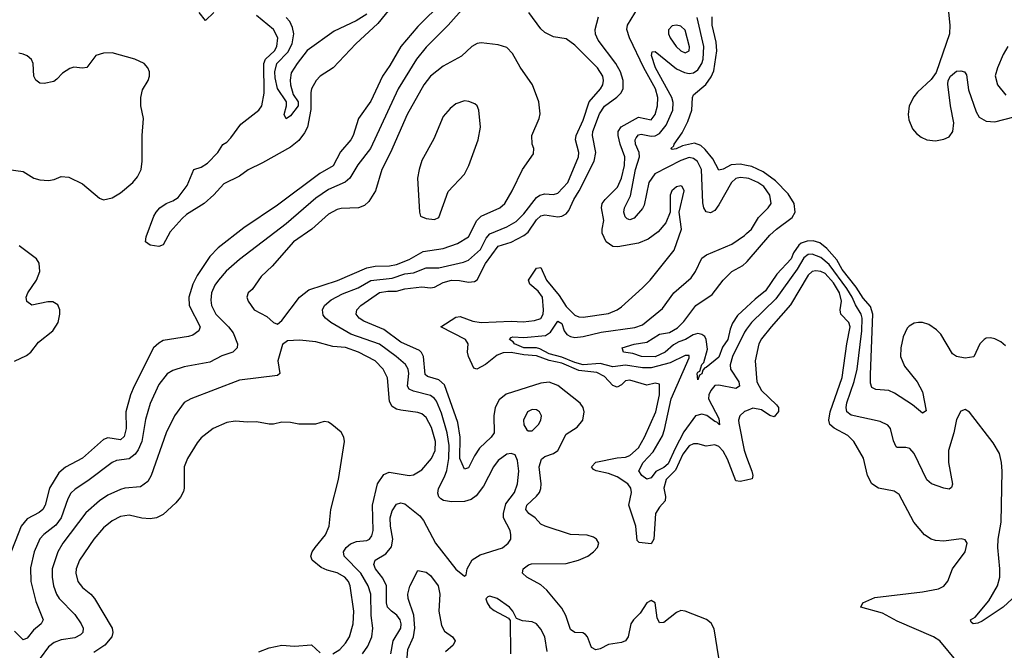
# Model space of a CAD drawing. Header units: inches. Extents: x 1682530 to 1839546, y 640742 to 791647.
# Tile 202 of 256: x 1706574 to 1711215, y 705746 to 708716. Entities that reach past the tile are written whole.
import ezdxf

# ---------------------------------------------------------------- set-up
doc = ezdxf.new("R2010")
doc.units = ezdxf.units.IN
doc.header["$MEASUREMENT"] = 0
doc.layers.add('B7700', color=7, linetype='Continuous')
doc.layers.add('B7710', color=7, linetype='Continuous')

msp = doc.modelspace()

# ---------------------------------------------------------------- linework, layer by layer
at = {"layer": 'B7700', "color": 5}
for points, elevation in [([(1708401, 708870), (1708262.3, 708697.7), (1708158.1, 708601.9), (1708051.3, 708490), (1707990, 708450.8), (1707972.2, 708430), (1707950.2, 708390), (1707946.8, 708373.2), (1707947, 708293), (1707930.1, 708210), (1707917, 708183), (1707890, 708147.1), (1707850, 708116.2), (1707718.2, 708041.8), (1707650.5, 708009.6), (1707610, 707979.2), (1707536.9, 707943.1), (1707490, 707891), (1707444, 707850), (1707361.2, 707798.8), (1707339.7, 707780.3), (1707283.4, 707716.6), (1707250, 707656), (1707230, 707647.7), (1707190, 707654), (1707167.7, 707670), (1707170, 707693), (1707205.8, 707790), (1707217.3, 707810), (1707235.5, 707830), (1707264.1, 707850), (1707296.7, 707863.3), (1707320.6, 707879.4), (1707364.3, 707935.7), (1707395.1, 708010), (1707430, 708021.7), (1707458.9, 708041.1), (1707507.7, 708090), (1707531.7, 708128.3), (1707550, 708139), (1707570, 708159.2), (1707615.8, 708224.2), (1707700.9, 708290), (1707715.1, 708310), (1707727.1, 708370), (1707725.7, 708510), (1707733.2, 708530), (1707774.5, 708570), (1707786.3, 708590), (1707790.8, 708630), (1707771.1, 708670), (1707690, 708735.2)], 480), ([(1708570, 708802.5), (1708450, 708683.9), (1708370.7, 708589.3), (1708319.3, 708500.7), (1708283.8, 708450), (1708230, 708332.9), (1708170.9, 708250), (1708145.5, 708170), (1708135, 708150), (1708086.8, 708093.2), (1708051.7, 708028.3), (1707988.9, 707991.1), (1707790, 707842), (1707630, 707735.3), (1707510, 707641), (1707470, 707601.2), (1707410, 707510.8), (1707389.7, 707470), (1707371, 707410), (1707373.8, 707370), (1707425.6, 707270), (1707418.3, 707250), (1707390, 707230.8), (1707370, 707224.1), (1707250, 707204.9), (1707230, 707193.4), (1707205, 707170), (1707113.5, 706990), (1707097.3, 706950), (1707074.7, 706870), (1707075.4, 706790), (1707066.7, 706753.3), (1707050, 706738.1), (1706990, 706746), (1706970, 706739.6), (1706870, 706651.8), (1706790, 706608), (1706758.2, 706581.8), (1706715.2, 706510), (1706695.1, 706430), (1706684, 706410), (1706665.4, 706394.6), (1706610, 706365.5), (1706581.3, 706330), (1706521.9, 706178.1)], 520), ([(1708670, 708776), (1708593.9, 708690), (1708490, 708586.2), (1708444.7, 708530), (1708357.9, 708390), (1708227.5, 708110), (1708167.9, 708032.1), (1708130.8, 707969.2), (1708108.5, 707951.5), (1708030, 707916.7), (1707970, 707875.8), (1707830, 707755.3), (1707610, 707587.2), (1707547.8, 707532.2), (1707511.2, 707490), (1707493.9, 707466.1), (1707478.5, 707430), (1707475.2, 707395.2), (1707478.7, 707370), (1707499, 707330), (1707558.6, 707270), (1707581.1, 707241.1), (1707600.6, 707190), (1707598.5, 707170), (1707578.4, 707150), (1707527.5, 707132.5), (1707470, 707103.2), (1707350, 707081.8), (1707296.5, 707063.5), (1707270, 707047.8), (1707230, 706997.4), (1707190, 706907.8), (1707167.1, 706832.9), (1707150.1, 706729.9), (1707133, 706690), (1707118.7, 706670), (1707090, 706647.7), (1707030, 706640.8), (1707010, 706631.2), (1706895.6, 706544.4), (1706835.3, 706504.7), (1706814.6, 706485.4), (1706801, 706459), (1706770, 706369.9), (1706744, 706336), (1706687.9, 706292.1), (1706670, 706271.6), (1706642.7, 706210), (1706625.3, 706134.7), (1706626.5, 706070), (1706650, 705976), (1706685.4, 705890), (1706675.6, 705870), (1706639, 705841), (1706610, 705803.5), (1706590, 705795.9), (1706550, 705837)], 540), ([(1707490, 708749.2), (1707450, 708712.6), (1707420.2, 708750)], 480), ([(1708323.4, 705730), (1708334.4, 705790), (1708370.3, 705850), (1708372, 705870), (1708367, 705890), (1708351.7, 705911.7), (1708326.1, 705930), (1708307.8, 705950), (1708303, 705970), (1708303.1, 706050), (1708285.4, 706085.4), (1708251.1, 706130), (1708243.2, 706150), (1708249.7, 706170), (1708299.9, 706200.1), (1708327.3, 706232.7), (1708333, 706270), (1708321.3, 706330), (1708319.6, 706370), (1708330, 706403.6), (1708350, 706434), (1708370, 706440.9), (1708390, 706435.6), (1708459.5, 706379.5), (1708476.7, 706356.7), (1708533.4, 706250), (1708630, 706128.7), (1708670, 706094.8), (1708678.4, 706101.6), (1708683.6, 706130), (1708707.1, 706172.9), (1708744.5, 706195.5), (1708850, 706229.4), (1708876, 706250), (1708888.5, 706270), (1708889.8, 706290), (1708885.3, 706310), (1708854.8, 706370), (1708854.5, 706390), (1708864.8, 706435.2), (1708906.5, 706490), (1708920.7, 706530), (1708926.2, 706590), (1708920.6, 706640.6), (1708910, 706667), (1708890, 706673.6), (1708870, 706669.8), (1708830, 706639.8), (1708807.7, 706610), (1708761, 706519), (1708725.7, 706474.3), (1708702.9, 706457.1), (1708670, 706447.3), (1708610, 706445), (1708571.9, 706451.9), (1708559, 706459), (1708549.3, 706469.3), (1708545.5, 706485.5), (1708547.9, 706507.9), (1708577.2, 706562.8), (1708587.7, 706592.3), (1708596.7, 706650), (1708598.1, 706710), (1708588.8, 706770), (1708562.7, 706862.7), (1708538.9, 706918.9), (1708530, 706932.2), (1708510, 706946.4), (1708430, 706966.1), (1708410, 706976.5), (1708401.7, 706990), (1708408.2, 707050), (1708404.9, 707070), (1708391.9, 707091.9), (1708348.7, 707130), (1708270, 707188.6), (1708134.8, 707234.8), (1708041.4, 707290), (1708016.1, 707310), (1708005.1, 707325.1), (1708001.5, 707350), (1708011.5, 707370), (1708043, 707397), (1708095.4, 707424.6), (1708170, 707453.1), (1708230, 707488), (1708330, 707499.3), (1708390, 707518.7), (1708430, 707524.3), (1708490, 707548), (1708550, 707548.2), (1708666.1, 707573.9), (1708690, 707583.9), (1708746.2, 707633.8), (1708772.6, 707687.4), (1708790, 707708.1), (1708870, 707741), (1708913.8, 707766.2), (1708950, 707802.1), (1709010, 707879.3), (1709025.2, 707890), (1709050, 707896.1), (1709090, 707892.5), (1709110, 707899.5), (1709157.1, 707950), (1709208.5, 708070), (1709208.9, 708090), (1709194.4, 708150), (1709196.9, 708170), (1709230, 708242.6), (1709258.4, 708330), (1709311.2, 708390), (1709322.3, 708410), (1709326.3, 708430), (1709322.7, 708450), (1709298, 708490), (1709190, 708595.6), (1709150, 708626), (1709090, 708634.7), (1709050, 708656.4), (1709030, 708673), (1708974, 708750)], 540), ([(1710000, 706548), (1709970, 706541.6), (1709950, 706544.5), (1709910, 706646.8), (1709890, 706684.3), (1709870, 706706.4), (1709850, 706714.3), (1709810, 706708.2), (1709770, 706718.8), (1709750, 706719.1), (1709730, 706709.1), (1709699.1, 706670), (1709665.2, 706594.8), (1709621.6, 706550), (1709610.5, 706510), (1709618.7, 706470), (1709616.8, 706450), (1709590, 706420.4), (1709570.8, 706390), (1709562.7, 706270), (1709550, 706247.2), (1709493.6, 706253.6), (1709483.8, 706263.8), (1709478.8, 706330), (1709445.9, 706430), (1709457.3, 706490), (1709453.9, 706510), (1709441.2, 706530), (1709390, 706563), (1709350, 706578.6), (1709291.4, 706591.4), (1709277.9, 706597.9), (1709268.6, 706610), (1709290, 706632.8), (1709390, 706653), (1709430, 706655.4), (1709450, 706662.9), (1709490, 706699.8), (1709519.5, 706750), (1709573.1, 706870), (1709589.1, 706949.1), (1709590, 706999.5), (1709570, 707004.5), (1709530, 706995.3), (1709450, 707018.3), (1709430, 707015.9), (1709410, 706996.3), (1709390, 706985.3), (1709370, 706992.8), (1709330, 707035.5), (1709294.7, 707054.7), (1709210, 707064.5), (1709130, 707097.7), (1709070, 707111.1), (1709010, 707133.1), (1708950, 707137.3), (1708890, 707148.2), (1708853.4, 707146.6), (1708824.2, 707135.8), (1708770, 707092), (1708729.4, 707069.4), (1708715.1, 707075.1), (1708689.2, 707130), (1708684.4, 707150), (1708688, 707190), (1708675.9, 707210), (1708559.3, 707270), (1708630, 707315.1), (1708650, 707318.8), (1708710, 707296.5), (1708750, 707289.7), (1708890, 707295.5), (1708947, 707293), (1709000.6, 707299.4), (1709030, 707309), (1709041.4, 707330), (1709043.8, 707350), (1709038.1, 707410), (1709018, 707438), (1708978.3, 707470), (1708972.8, 707490), (1709010, 707545.7), (1709030, 707548.5), (1709056.6, 707490), (1709116.4, 707416.4), (1709150, 707365.8), (1709190, 707324.1), (1709210, 707316.4), (1709230, 707315.1), (1709350, 707331.8), (1709390, 707349.5), (1709410, 707363.8), (1709510, 707452.6), (1709546, 707490), (1709659.1, 707630), (1709694, 707730), (1709682, 707810), (1709705.7, 707910), (1709696.9, 707930), (1709690, 707933.8), (1709670, 707929.7), (1709647.4, 707910), (1709640.2, 707890), (1709640.3, 707810), (1709620.2, 707759.8), (1709583.8, 707716.2), (1709536.8, 707683.2), (1709490, 707664.3), (1709393.5, 707646.5), (1709370, 707648), (1709338.5, 707670), (1709320.1, 707710), (1709319, 707730), (1709326.9, 707770), (1709316, 707830), (1709320.1, 707850), (1709333.6, 707870), (1709391.9, 707928.1), (1709410.6, 707969.4), (1709425.2, 708030), (1709426.7, 708070), (1709404.6, 708130), (1709395.5, 708170), (1709395.6, 708190), (1709408.6, 708211.4), (1709490, 708256.9), (1709550, 708245.1), (1709570, 708269.3), (1709580.3, 708310), (1709581.6, 708350), (1709570.8, 708390), (1709515.8, 708490), (1709447.6, 708630), (1709435, 708670), (1709438.6, 708690), (1709490, 708775)], 480), ([(1708210, 708741.6), (1708160.7, 708710), (1708057.2, 708662.8), (1707929.3, 708570.7), (1707881.4, 708510), (1707854.1, 708465.9), (1707848.6, 708431.4), (1707851.2, 708410), (1707863.9, 708363.9), (1707886.9, 708330), (1707886.7, 708310), (1707850, 708264), (1707830, 708249.7), (1707820.5, 708270), (1707831.8, 708310), (1707831.8, 708330), (1707790, 708392.2), (1707777.7, 708442.3), (1707777.2, 708470), (1707786.7, 708510), (1707837.4, 708562.6), (1707858.2, 708601.8), (1707865.8, 708650), (1707859.7, 708679.7), (1707847.4, 708707.4), (1707830, 708725.9)], 460), ([(1709868.7, 705710), (1709847.7, 705847.7), (1709833.9, 705873.9), (1709810.9, 705890.9), (1709710, 705931.2), (1709690, 705932.8), (1709670, 705924), (1709610, 705877.6), (1709590, 705876), (1709578.7, 705898.7), (1709570, 705969), (1709550, 705981.3), (1709530, 705969.5), (1709498.6, 705921.4), (1709466.7, 705890), (1709454, 705870), (1709441.5, 705810), (1709429.2, 705790.8), (1709410, 705782.7), (1709350, 705773.8), (1709310, 705753.5), (1709290, 705748.3), (1709270, 705759.6), (1709250.7, 705810), (1709241, 705821), (1709228.2, 705828.2), (1709190, 705830.5), (1709170, 705844), (1709148.2, 705910), (1709130, 705944.1), (1709059, 706030), (1709030, 706054.2), (1708965, 706090), (1708944.5, 706110), (1708946.6, 706130), (1708971.6, 706148.4), (1708987, 706153), (1709150, 706155.5), (1709208, 706170), (1709252.3, 706190), (1709279.2, 706210), (1709296.8, 706230), (1709303.1, 706250), (1709293, 706270), (1709279, 706279), (1709249, 706289), (1709170, 706291.1), (1709050.3, 706330.3), (1709030, 706340.7), (1709003.4, 706370), (1708973.8, 706390), (1708959, 706410), (1708965.2, 706430), (1709010, 706472.8), (1709023.6, 706490), (1709030, 706507.4), (1709032.1, 706530), (1709022.3, 706610), (1709034.2, 706645.8), (1709050, 706659.4), (1709090, 706673.4), (1709110, 706687.5), (1709150, 706764.3), (1709202.2, 706797.8), (1709228.2, 706830), (1709235.4, 706870), (1709230.6, 706890), (1709215.3, 706910), (1709110, 706993.2), (1709070, 707009.4), (1709030, 707004.4), (1708867, 706953), (1708834.1, 706925.9), (1708815.9, 706890), (1708808.7, 706850), (1708810.4, 706769.6), (1708796.3, 706750), (1708741.4, 706698.6), (1708717.5, 706662.5), (1708690, 706605.4), (1708670, 706599.1), (1708648.9, 706648.9), (1708649.9, 706750), (1708639.2, 706819.2), (1708576.7, 706996.7), (1708550, 707020.1), (1708495.7, 707035.8), (1708484.9, 707044.9), (1708477.2, 707130), (1708468.8, 707148.8), (1708458.2, 707158.2), (1708370, 707197.1), (1708290, 707257.2), (1708195.6, 707295.6), (1708174.8, 707310), (1708160.4, 707330), (1708162.7, 707350), (1708182.2, 707370), (1708270, 707431.9), (1708310, 707438.1), (1708350, 707436.9), (1708390, 707449.3), (1708470, 707458.3), (1708510, 707453.2), (1708530, 707456.4), (1708570, 707478.3), (1708610, 707489), (1708647.9, 707487.9), (1708690, 707479.8), (1708717.5, 707482.5), (1708730, 707490.2), (1708770, 707568.3), (1708830, 707649.2), (1708890, 707668.6), (1708950, 707699), (1708970, 707715.2), (1709010, 707773.1), (1709030, 707791.6), (1709050, 707797.7), (1709110, 707787.6), (1709129, 707791), (1709150, 707802.3), (1709162.5, 707817.5), (1709185.5, 707870), (1709210.6, 707910), (1709282.6, 708050), (1709290.3, 708090), (1709273.4, 708170), (1709275, 708190), (1709306.6, 708273.4), (1709330, 708309.1), (1709388.8, 708351.2), (1709407.7, 708370), (1709418.7, 708390), (1709419, 708430), (1709406.5, 708470), (1709383.9, 708510), (1709299.9, 708619.9), (1709288.4, 708648.4), (1709287, 708670), (1709302.4, 708730)], 520), ([(1710000, 707969.9), (1709970, 707973.5), (1709950, 707968), (1709928.3, 707950), (1709870, 707843.4), (1709850, 707817.2), (1709830, 707806.9), (1709810, 707811.6), (1709797.9, 707830), (1709793.2, 707853.3), (1709787.2, 708010), (1709768.2, 708048.2), (1709750, 708062.7), (1709730, 708066.9), (1709690, 708053.4), (1709568.2, 707990), (1709539.9, 707950), (1709518.1, 707841.9), (1709510, 707826.2), (1709470, 707781.2), (1709450, 707772.9), (1709437.8, 707777.8), (1709427.2, 707787.1), (1709421.8, 707810), (1709424.5, 707830), (1709453.3, 707886.7), (1709477.4, 708010), (1709494.8, 708070), (1709493.7, 708090), (1709476.6, 708130), (1709475.3, 708150), (1709480, 708160), (1709490, 708173.5), (1709503.8, 708176.2), (1709550, 708167.5), (1709570, 708169.4), (1709590, 708180.1), (1709621, 708219), (1709652.1, 708290), (1709654.3, 708325.7), (1709648.6, 708350), (1709571.5, 708490), (1709552.1, 708547.9), (1709555.3, 708564.7), (1709570, 708566.5), (1709670, 708485.1), (1709707.2, 708467.2), (1709730, 708462.8), (1709750, 708465.9), (1709770, 708479.4), (1709789.6, 708510), (1709796, 708530), (1709799.4, 708590), (1709766.8, 708726.8)], 460), ([(1710000, 708030.1), (1709970, 708036.2), (1709928, 708032), (1709890, 708011.6), (1709870, 708007.6), (1709840.5, 708060.4), (1709804.6, 708104.6), (1709784, 708124), (1709754.9, 708134.9), (1709697.5, 708122.5), (1709668.4, 708108.4), (1709650, 708105.1), (1709643, 708110), (1709657.6, 708122.4), (1709658.2, 708130), (1709696, 708184), (1709723.1, 708236.9), (1709742.2, 708290), (1709744.5, 708350), (1709750, 708363), (1709808.6, 708411.4), (1709832.8, 708447.2), (1709845.3, 708474.7), (1709859.9, 708570), (1709856.4, 708610), (1709838.1, 708690), (1709837.7, 708730)], 440), ([(1706510, 708011.8), (1706590, 708001.5), (1706641.3, 707970), (1706670, 707962.3), (1706710, 707958.6), (1706736.8, 707963.2), (1706770, 707977.6), (1706805.7, 707974.3), (1706870, 707943.8), (1706950, 707876.1), (1706970, 707867.2), (1707010, 707876.9), (1707050, 707900.3), (1707108.3, 707950), (1707130, 707976.4), (1707146.2, 708010), (1707151.8, 708050), (1707151.1, 708170), (1707158, 708250), (1707146, 708310), (1707144.7, 708350), (1707153.5, 708386.5), (1707180.5, 708430), (1707186.3, 708450), (1707185.6, 708470), (1707177.6, 708490), (1707160.9, 708510), (1707117.2, 708530), (1707010, 708560.4), (1706970, 708557.7), (1706932.8, 708547.2), (1706890, 708491), (1706870, 708488.1), (1706830, 708492.7), (1706810, 708486.2), (1706775.4, 708464.6), (1706750, 708435.6), (1706734.6, 708425.4), (1706690, 708416.2), (1706670, 708417.7), (1706650, 708430.8), (1706640.4, 708450), (1706637.2, 708510), (1706630, 708528.6), (1706610, 708545.8), (1706590, 708554.2), (1706570, 708558.9)], 520), ([(1710000, 707258.5), (1709990, 707244.9), (1709933.9, 707130), (1709923.5, 707090), (1709924.6, 707070), (1709964.4, 707010), (1709967.3, 706990), (1709950, 706979.6), (1709870, 706995.4), (1709850, 706992.6), (1709831, 706970), (1709822.2, 706950), (1709820.2, 706930), (1709870, 706837.6), (1709872.2, 706807.8), (1709860.4, 706820.4), (1709850, 706823.4), (1709812.5, 706852.5), (1709790, 706858.1), (1709759.8, 706850), (1709704.9, 706775), (1709662.8, 706697.2), (1709630, 706623.7), (1709610, 706607.2), (1709572.1, 706587.9), (1709550, 706558), (1709530, 706551.8), (1709506.5, 706570), (1709492.1, 706592.1), (1709512.6, 706630), (1709559.9, 706680.1), (1709603.4, 706756.6), (1709613.9, 706786.1), (1709645.5, 706930), (1709730, 707123.1), (1709730, 707135.1), (1709710, 707135), (1709639.6, 707100.4), (1709550, 707076), (1709510, 707076.9), (1709430, 707089.4), (1709370, 707081.4), (1709310, 707097.3), (1709230, 707090.9), (1709190, 707101.6), (1709130, 707126.9), (1709070, 707142.1), (1709026.1, 707166.1), (1709009.7, 707170.3), (1708950, 707170.4), (1708906.8, 707190), (1708899.7, 707199.7), (1708882.7, 707210), (1708890, 707219.5), (1708898.2, 707221.8), (1708950, 707219.5), (1709051.9, 707228.2), (1709075.7, 707244.3), (1709110, 707296.8), (1709130, 707284.6), (1709141.2, 707250), (1709152.9, 707232.9), (1709170, 707223.6), (1709190, 707219.9), (1709230, 707223.4), (1709315.5, 707244.5), (1709473.3, 707266.7), (1709510, 707278.7), (1709604.2, 707355.8), (1709657.3, 707430), (1709739.7, 707500.3), (1709759.9, 707530), (1709790, 707592.7), (1709811.4, 707608.7), (1709930, 707659.4), (1709990, 707699.6), (1710000, 707708.9)], 460), ([(1706550, 707108.3), (1706605.8, 707134.2), (1706627.6, 707150), (1706662.8, 707197.2), (1706730, 707250.3), (1706755.1, 707290), (1706763.8, 707330), (1706763.1, 707350), (1706753.4, 707373.4), (1706730, 707386.6), (1706707, 707387), (1706631.5, 707371.5), (1706608.6, 707388.6), (1706605.6, 707410), (1706612.1, 707430), (1706652.9, 707490), (1706668.6, 707530), (1706666.6, 707570), (1706653.5, 707590), (1706571.3, 707651.3)], 520), ([(1710000, 707362.9), (1709956.9, 707323.1), (1709933.9, 707286.1), (1709922.1, 707257.9), (1709911.3, 707210), (1709886.9, 707173.1), (1709870, 707126), (1709810, 707077.7), (1709803.4, 707076.6), (1709794.7, 707065.3), (1709790, 707048.2), (1709778.8, 707041.2), (1709770, 707019.5), (1709767.7, 707050), (1709770, 707056.5), (1709779.3, 707060.7), (1709790, 707092.4), (1709798.8, 707101.2), (1709815.7, 707164.3), (1709809.5, 707209.5), (1709803.5, 707223.5), (1709790, 707234), (1709770, 707238.6), (1709747.9, 707232.1), (1709712.9, 707210), (1709680.9, 707199.1), (1709655.7, 707184.3), (1709617.1, 707150), (1709570, 707129), (1709504.5, 707130), (1709463.7, 707143.7), (1709419.3, 707150), (1709413.2, 707170), (1709470, 707187.8), (1709530, 707197), (1709590, 707235), (1709636.4, 707243.6), (1709675.2, 707264.8), (1709704.7, 707295.3), (1709760.4, 707370), (1709837.4, 707422.6), (1709889.8, 707490), (1709931.1, 707530), (1709981.7, 707558.3), (1710000, 707574.5)], 440), ([(1708189.2, 705730), (1708214.6, 705765.4), (1708233.5, 705810), (1708239.3, 705850), (1708230.7, 705910.7), (1708229.1, 706010), (1708217.3, 706050), (1708182, 706110), (1708103, 706190), (1708101, 706210), (1708113.3, 706230), (1708133.2, 706246.8), (1708161.5, 706258.5), (1708210, 706263.9), (1708223.1, 706270), (1708234.6, 706285.4), (1708239.9, 706310), (1708236.5, 706430), (1708261, 706530), (1708290, 706573.7), (1708315.3, 706584.7), (1708410, 706570.1), (1708430, 706572.1), (1708470, 706595.8), (1708515.3, 706650), (1708532.3, 706687.7), (1708533.6, 706730), (1708515.9, 706795.9), (1708490, 706843.2), (1708470, 706859.3), (1708450, 706866.2), (1708370, 706876.8), (1708350, 706882.2), (1708330, 706894.7), (1708317.6, 706917.6), (1708307.1, 707030), (1708287.9, 707070), (1708249.8, 707110), (1708171.6, 707150), (1708110, 707173), (1708050, 707177.6), (1707970, 707199), (1707892.6, 707207.4), (1707835.8, 707204.2), (1707813.5, 707186.5), (1707791.3, 707110), (1707801.1, 707050), (1707790, 707039.7), (1707610, 707018.2), (1707381.6, 706930), (1707350, 706912.9), (1707304.6, 706850), (1707264.8, 706770), (1707194, 706570), (1707178.2, 706541.8), (1707143.8, 706516.2), (1707070.1, 706509.9), (1707050, 706503.9), (1706990, 706477.2), (1706950, 706449.9), (1706886.2, 706393.8), (1706777.5, 706250), (1706753.9, 706210), (1706727.9, 706130), (1706726.8, 706090), (1706732.9, 706050), (1706747.7, 706010), (1706760.9, 705990), (1706834.2, 705914.2), (1706864.4, 705870), (1706874.2, 705850), (1706871.8, 705830), (1706861.1, 705818.9), (1706834.7, 705805.3), (1706770, 705795.6), (1706737, 705783), (1706710, 705762), (1706670.8, 705709.2)], 560), ([(1710000, 706874.4), (1709989.6, 706870.4), (1709968.1, 706850), (1709962.7, 706830), (1709964.1, 706815.9), (1709988.1, 706688.1), (1710000, 706656.4)], 480), ([(1708050, 705729.6), (1708083.2, 705750), (1708110, 705779.7), (1708128.7, 705810), (1708146.7, 705870), (1708148.9, 705930), (1708132.6, 706050), (1708124.2, 706070), (1708106.3, 706090), (1708070, 706110.9), (1708023.1, 706123.1), (1707995.9, 706135.9), (1707953, 706170), (1707947.1, 706190), (1707952.9, 706210), (1707966.2, 706230), (1708015.4, 706290), (1708032.2, 706330), (1708040.8, 706410), (1708076.1, 706550), (1708104.7, 706730), (1708102.2, 706750), (1708090, 706772.8), (1708046, 706810), (1708030, 706819.8), (1708010, 706823), (1707968.2, 706811.8), (1707890, 706811.3), (1707850, 706818.9), (1707810, 706820.5), (1707770, 706811.1), (1707750, 706811), (1707690, 706822.2), (1707650, 706819.8), (1707590, 706824.8), (1707550, 706818.4), (1707485.7, 706790), (1707430, 706747.4), (1707410, 706723.1), (1707365.6, 706650), (1707350.2, 706609.8), (1707350.1, 706510), (1707346.1, 706493.9), (1707332.9, 706467.1), (1707310, 706441.4), (1707250, 706385.7), (1707218.8, 706370), (1707190, 706366), (1707150, 706368), (1707090, 706382.2), (1707050, 706375.8), (1707010, 706355.5), (1706970, 706323.4), (1706923.2, 706270), (1706856.6, 706170), (1706840.9, 706130), (1706839, 706110), (1706848, 706070), (1706870, 706042), (1706910, 706010.2), (1706927.3, 705990), (1707010.6, 705850), (1707013.9, 705830), (1707008.8, 705810), (1706975, 705770), (1706924.4, 705735.6)], 580), ([(1708390, 705574), (1708403.6, 705750), (1708430.2, 705809.8), (1708437.4, 705850), (1708431.9, 705911.9), (1708405.9, 705990), (1708403.9, 706010), (1708412.5, 706047.5), (1708450, 706122.4), (1708490, 706113.4), (1708510, 706098.9), (1708546.3, 706050), (1708554.8, 706010), (1708550.1, 705930), (1708562.5, 705862.5), (1708576.8, 705836.8), (1708614, 705810), (1708626.2, 705790), (1708616.9, 705770), (1708581.5, 705738.5)], 520), ([(1709061, 705741.1), (1709050, 705809.3), (1709030, 705846), (1709010, 705871.1), (1708990, 705879.7), (1708944.7, 705884.7), (1708916.5, 705896.5), (1708899, 705930), (1708882, 705950), (1708824, 705990), (1708790, 706001.2), (1708781.4, 705998.6), (1708771.6, 705988.4), (1708777.3, 705970), (1708790.8, 705950), (1708810, 705934), (1708878, 705898), (1708886.4, 705886.4), (1708887.6, 705730)], 540), ([(1707700.9, 705739.1), (1707750, 705758.1), (1707810, 705770.7), (1707870, 705764.9), (1707950, 705772.2), (1707990, 705734.8)], 580)]:
    msp.add_lwpolyline(points, dxfattribs=dict(at, elevation=elevation))
for points, elevation in [([(1709670, 708689.7), (1709650, 708687.8), (1709631.8, 708668.2), (1709631.6, 708650), (1709640.2, 708630), (1709668.6, 708590), (1709690, 708569.4), (1709710, 708559.7), (1709729.6, 708570), (1709731.5, 708588.5), (1709710, 708666.3), (1709690, 708685.6)], 480), ([(1708750, 708607.4), (1708730, 708604.4), (1708705.3, 708590), (1708656, 708544), (1708570, 708497.7), (1708510, 708450.7), (1708479.5, 708410), (1708400.1, 708270), (1708321.6, 708090), (1708281, 708010), (1708250.7, 707909.3), (1708220, 707860), (1708198.8, 707841.2), (1708170.7, 707829.3), (1708090, 707826.7), (1708070, 707822), (1708030, 707799.5), (1707950.8, 707729.2), (1707864.2, 707670), (1707764.3, 707555.7), (1707713.1, 707506.9), (1707670, 707445.2), (1707651, 707430), (1707644.7, 707410), (1707650.6, 707390), (1707679.5, 707350), (1707738.8, 707318.8), (1707770, 707290.5), (1707790, 707282.8), (1707810, 707299.1), (1707893.3, 707410), (1707936.3, 707443.7), (1708072, 707487.9), (1708210, 707547), (1708250, 707555.4), (1708317.2, 707557.2), (1708350, 707562.7), (1708410, 707586.1), (1708475.9, 707624.1), (1708570, 707639.1), (1708637.3, 707662.7), (1708690, 707694), (1708729.1, 707770), (1708749.8, 707790), (1708836.9, 707830), (1708861.1, 707850), (1708896, 707910), (1708943.6, 708010), (1708996.3, 708083.7), (1708997.6, 708110), (1708989.7, 708130), (1708988.4, 708170), (1709023, 708250), (1709026.7, 708273.3), (1709021.1, 708330), (1708990.9, 708410), (1708932.9, 708492.9), (1708896.8, 708556.8), (1708870, 708585.7), (1708830, 708597.4)], 560), ([(1708670, 708333.5), (1708630, 708319.7), (1708602.9, 708297.1), (1708570, 708259.7), (1708525.7, 708154.3), (1708470, 708052.7), (1708457, 708010), (1708448.9, 707970), (1708458, 707810), (1708464, 707790), (1708490, 707779.3), (1708530, 707774.8), (1708550, 707784.7), (1708593.4, 707906.6), (1708670.8, 707989.2), (1708691.1, 708030), (1708735.1, 708150), (1708746.3, 708210), (1708738.9, 708290), (1708729.8, 708309.8), (1708719.3, 708319.3), (1708690.9, 708330.9)], 580), ([(1708990, 706880.9), (1708967.9, 706870), (1708948.4, 706830), (1708950, 706807.3), (1708964.5, 706784.5), (1708970, 706779.3), (1708990, 706780.4), (1709019.7, 706810), (1709031.1, 706830), (1709034, 706850), (1709023.6, 706870), (1709010, 706878.5)], 540)]:
    msp.add_lwpolyline(points, close=True, dxfattribs=dict(at, elevation=elevation))
at = {"layer": 'B7710', "color": 5}
for points, elevation in [([(1710935.4, 708910), (1710958.3, 708690), (1710956.6, 708650), (1710893.2, 708466.8), (1710870, 708434.6), (1710805.2, 708374.8), (1710787.9, 708352.1), (1710767, 708310), (1710761.5, 708270), (1710765, 708245), (1710782.8, 708202.8), (1710800.3, 708180.3), (1710822.2, 708162.2), (1710850.4, 708150.4), (1710890, 708145.8), (1710930, 708153.1), (1710955.1, 708164.9), (1710972.8, 708190), (1710977.6, 708230), (1710961.6, 708310), (1710948.2, 708411.8), (1710950.6, 708430), (1710961, 708450), (1710990, 708473), (1711010, 708474.5), (1711027.3, 708470), (1711037.1, 708457.1), (1711045.7, 708385.7), (1711082.4, 708282.4), (1711096.9, 708256.9), (1711130, 708237.5), (1711170, 708235.6), (1711261, 708259)], 440), ([(1711232.1, 708590), (1711210, 708552.6), (1711182.6, 708490), (1711171.5, 708451.6), (1711182.4, 708410), (1711221.4, 708361.4)], 460), ([(1710000, 707574.5), (1710002.9, 707577.1), (1710110, 707701.6), (1710140.7, 707730), (1710215.3, 707784.7), (1710229.4, 707810), (1710224.4, 707850), (1710196.3, 707896.3), (1710137.1, 707957.1), (1710079, 707999), (1710025.1, 708025.1), (1710000, 708030.1)], 440), ([(1710000, 707708.9), (1710022.7, 707730), (1710055.9, 707784.1), (1710102.3, 707830), (1710115.7, 707850), (1710109.3, 707890), (1710080.7, 707930), (1710053.2, 707950), (1710010, 707968.8), (1710000, 707969.9)], 460), ([(1711219.9, 707179.9), (1711198.4, 707198.4), (1711170, 707212.5), (1711150, 707217.7), (1711130, 707215.8), (1711119.5, 707210), (1711099, 707190), (1711071.4, 707128.6), (1711030, 707121.5), (1710990, 707129.8), (1710970, 707142.7), (1710915.7, 707235.7), (1710895.8, 707255.8), (1710859.8, 707279.8), (1710830, 707289.9), (1710810, 707289.9), (1710790, 707286.6), (1710767.1, 707272.9), (1710757.3, 707262.7), (1710737.6, 707222.4), (1710726.7, 707170), (1710725.5, 707130), (1710743.9, 707083.9), (1710804.2, 707010), (1710830, 706963), (1710846.8, 706873.2), (1710830, 706862.9), (1710782.3, 706902.3), (1710697.3, 706957.3), (1710670, 706969.3), (1710610, 706974.2), (1710590, 706983.6), (1710584.7, 707004.7), (1710584.5, 707044.5), (1710594.5, 707330), (1710584.6, 707364.6), (1710550, 707403.9), (1710516.6, 707456.6), (1710450, 707539.6), (1710424.8, 707584.8), (1710378.9, 707638.9), (1710345.9, 707665.9), (1710314.3, 707674.3), (1710286.2, 707673.8), (1710257.1, 707662.9), (1710246.3, 707653.7), (1710221.8, 707618.2), (1710210, 707589.9), (1710142.3, 707517.7), (1710090, 707439.4), (1710040.1, 707399.9), (1710000, 707362.9)], 440), ([(1711272.8, 706007.2), (1711210, 705949.2), (1711110, 705883.8), (1711090, 705874), (1711068, 705870), (1711058, 705878), (1711055.1, 705890), (1711077.5, 705902.5), (1711141.4, 705978.6), (1711182.3, 706050), (1711193.1, 706090), (1711194.5, 706130), (1711183.6, 706230), (1711186, 706270), (1711200.4, 706350), (1711204.1, 706590), (1711201.9, 706630), (1711192.5, 706672.5), (1711162.9, 706722.9), (1711050, 706867), (1711030, 706880.7), (1711010, 706871.8), (1710990, 706833.2), (1710977.6, 706770), (1710952.3, 706687.7), (1710951.5, 706630), (1710970, 706528), (1710966.6, 706513.4), (1710954.3, 706505.7), (1710930.3, 706509.6), (1710871.8, 706530), (1710850, 706548.5), (1710790, 706672.6), (1710770, 706695.8), (1710750, 706701.2), (1710710, 706700.5), (1710704.8, 706704.8), (1710692.2, 706732.2), (1710677.8, 706790), (1710666.6, 706806.6), (1710630, 706824.1), (1710493.1, 706853.1), (1710472, 706870), (1710468.8, 706890), (1710471.9, 706911.9), (1710507.4, 707012.6), (1710521.2, 707070), (1710543.9, 707250), (1710545.5, 707310), (1710540.8, 707330), (1710512.9, 707372.9), (1710497.5, 707410), (1710473.4, 707450), (1710390, 707563.1), (1710350, 707596.7), (1710310, 707612.1), (1710290, 707610.3), (1710270, 707594.3), (1710238.3, 707541.7), (1710138.1, 707401.9), (1710023.1, 707290), (1710000, 707258.5)], 460), ([(1710994, 705690), (1710911.1, 705790), (1710880.7, 705810), (1710710, 705883.2), (1710641, 705921), (1710539.3, 705950), (1710547.3, 705970), (1710605.1, 705994.9), (1710830, 706021.1), (1710904.2, 706035.8), (1710930, 706047.4), (1710947.9, 706072.1), (1710971.1, 706130), (1711031.1, 706210), (1711039.7, 706250), (1711030, 706266.6), (1711011, 706271), (1710930, 706260.3), (1710890, 706263.2), (1710869.6, 706270), (1710838.3, 706290), (1710788.7, 706350), (1710719.4, 706479.4), (1710695.6, 706495.5), (1710621.3, 706510), (1710590, 706530.8), (1710569.4, 706570), (1710551.4, 706651.4), (1710506.3, 706730), (1710477.8, 706757.8), (1710412.7, 706792.7), (1710392.5, 706810), (1710387.6, 706830), (1710394.4, 706870), (1710451.2, 707031.2), (1710472.3, 707190), (1710488.9, 707270), (1710482.6, 707290), (1710444.8, 707330), (1710441.4, 707350), (1710446.9, 707390), (1710437.4, 707430), (1710410, 707476.2), (1710370, 707520.5), (1710350, 707530.7), (1710326.8, 707533.2), (1710310, 707530.4), (1710290, 707512.6), (1710206.8, 707373.2), (1710116.4, 707270), (1710070, 707212.3), (1710058, 707190), (1710041, 707110), (1710048.3, 707010), (1710070, 706969.6), (1710141.9, 706901.9), (1710150.1, 706890), (1710150.1, 706870.1), (1710130, 706845.7), (1710110, 706852), (1710070, 706878.7), (1710030, 706885.9), (1710000, 706874.4)], 480), ([(1710000, 706656.4), (1710024.8, 706590), (1710029.3, 706570), (1710026.4, 706553.6), (1710000, 706548)], 480)]:
    msp.add_lwpolyline(points, dxfattribs=dict(at, elevation=elevation))

doc.saveas('drawing.dxf')
